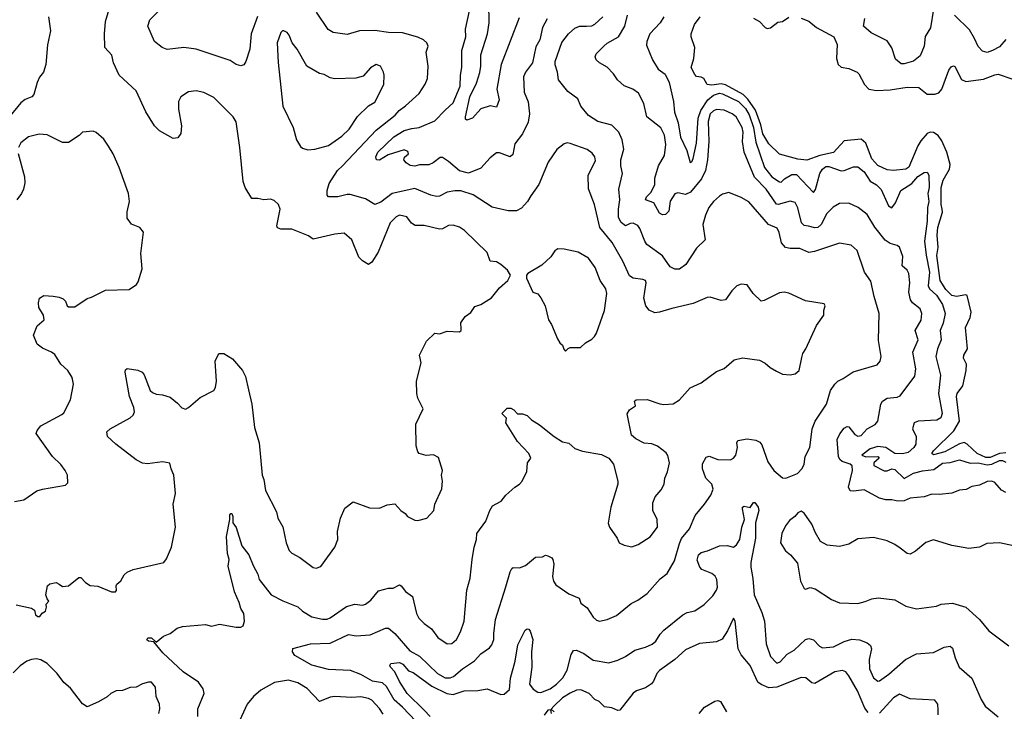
# Model space of a CAD drawing. Extents: x 2133461 to 2293071, y 753526 to 916327.
# Tile 171 of 256: x 2147008 to 2153406, y 847568 to 852067. Entities that reach past the tile are written whole.
import ezdxf

# ---------------------------------------------------------------- set-up
doc = ezdxf.new("R2010")
doc.units = 0

msp = doc.modelspace()

# ---------------------------------------------------------------- linework, layer by layer
at = {"layer": '0CON10XD'}
for points in [[(2146985, 848261.2), (2147085, 848238.8), (2147103.3, 848225), (2147111.2, 848195), (2147125, 848184.2), (2147137.5, 848185), (2147153.6, 848206.4), (2147175, 848220), (2147182.5, 848245), (2147180, 848265), (2147197.5, 848285), (2147185, 848300), (2147176.7, 848325), (2147187.5, 848385), (2147203, 848397), (2147245, 848406.2), (2147264.1, 848394.1), (2147285, 848380), (2147325, 848383.3), (2147391.7, 848438.3), (2147405, 848438.8), (2147435, 848406.2), (2147465, 848386.7), (2147515, 848381.2), (2147605, 848346.2), (2147630, 848345), (2147636.4, 848353.6), (2147633.6, 848383.6), (2147638.8, 848395), (2147663.9, 848416.1), (2147686.7, 848455), (2147705, 848473.3), (2147745, 848490), (2147943.6, 848536.4), (2147960.7, 848559.3), (2147993.3, 848635), (2148019.2, 848765), (2148004.3, 848915), (2148020, 848985), (2148009.5, 849105), (2147991.1, 849145), (2147982.5, 849182.5), (2147935, 849190), (2147837.9, 849177.9), (2147805, 849181.4), (2147763.9, 849203.9), (2147631.2, 849305), (2147578.8, 849355), (2147573.3, 849385), (2147595, 849406.2), (2147725, 849476), (2147745.6, 849494.4), (2147754, 849515), (2147750, 849545), (2147721.4, 849615), (2147705, 849700), (2147693.8, 849775), (2147695, 849790), (2147705, 849797.5), (2147775, 849787.5), (2147803, 849773), (2147815.9, 849755.9), (2147856, 849655), (2147870.7, 849640.7), (2147895, 849630), (2147935, 849625.7), (2147985, 849610.8), (2148033.2, 849573.2), (2148061.2, 849541.2), (2148085, 849533.3), (2148105, 849543.3), (2148181.2, 849608.8), (2148270, 849655), (2148280, 849675), (2148286, 849715), (2148276.7, 849845), (2148302.5, 849895), (2148335, 849895.8), (2148389.7, 849859.7), (2148456, 849785), (2148475.4, 849745.4), (2148495, 849660), (2148515.7, 849565), (2148533.3, 849415), (2148563.3, 849315), (2148583.5, 849105), (2148594.4, 849075), (2148604.4, 849005), (2148676.2, 848865), (2148686, 848825), (2148717.6, 848767.6), (2148739.2, 848665), (2148758.8, 848615), (2148775, 848596.2), (2148827.6, 848567.6), (2148915, 848503.3), (2148935, 848500), (2148965, 848510), (2149056.2, 848635), (2149073.8, 848685), (2149071.7, 848738.3), (2149093.1, 848825), (2149120.7, 848889.3), (2149175, 848930), (2149281.7, 848891.7), (2149345, 848889.2), (2149395, 848910.8), (2149445, 848916.7), (2149483.3, 848875), (2149513.3, 848855), (2149527.5, 848835), (2149575, 848811.2), (2149595, 848810), (2149652.5, 848825), (2149698, 848875), (2149706, 848915), (2149750, 849015), (2149755.8, 849065), (2149748.8, 849105), (2149756, 849135), (2149729.3, 849219.3), (2149696.4, 849236.4), (2149648.3, 849231.7), (2149604.3, 849244.3), (2149594, 849255), (2149584.1, 849294.1), (2149581.2, 849435), (2149630, 849535), (2149594.2, 849604.2), (2149588.8, 849635), (2149586, 849715), (2149616.7, 849835), (2149606.2, 849885), (2149650, 849975), (2149705, 850026.7), (2149735, 850023.3), (2149785, 850041.2), (2149865, 850036.7), (2149875.7, 850044.3), (2149876.2, 850055), (2149873.8, 850095), (2149902.5, 850135), (2149938.1, 850161.9), (2149965, 850200), (2150005, 850213.3), (2150072.7, 850257.3), (2150125, 850323.3), (2150179.3, 850370.7), (2150197.5, 850405), (2150177.7, 850437.7), (2150134.3, 850474.3), (2150105, 850490.8), (2150065, 850496.7), (2150045, 850551.2), (2149898.8, 850695), (2149865, 850717.5), (2149825, 850730.8), (2149795, 850726.9), (2149755, 850707.1), (2149735, 850704.4), (2149635, 850728.9), (2149578, 850728), (2149553.7, 850743.7), (2149523.2, 850783.2), (2149475, 850795.6), (2149454, 850785), (2149415, 850746.2), (2149337.8, 850555), (2149295, 850490), (2149275, 850473.3), (2149235, 850498.6), (2149211.7, 850521.7), (2149165.8, 850635), (2149115, 850678), (2149055, 850670.8), (2148915, 850640), (2148885, 850660), (2148775, 850703.1), (2148705, 850703.2), (2148681.8, 850711.8), (2148678.9, 850725), (2148700.8, 850835), (2148690, 850865), (2148660.7, 850890.7), (2148638.3, 850898.3), (2148595, 850894.2), (2148555, 850903.8), (2148515, 850903.8), (2148472, 850975), (2148460.6, 851015), (2148438.9, 851235), (2148415, 851402.5), (2148395.5, 851435.5), (2148305, 851523.8), (2148269.7, 851559.7), (2148205, 851592.9), (2148155, 851604.4), (2148105, 851597.5), (2148055.7, 851565), (2148038.5, 851535), (2148038.9, 851485), (2148060, 851375), (2148053.9, 851326.1), (2148035, 851297.5), (2148003.9, 851293.9), (2147915, 851343.3), (2147883.3, 851375), (2147827.3, 851467.3), (2147764.1, 851604.1), (2147653.8, 851705), (2147617.5, 851785), (2147605.5, 851835.5), (2147560, 851885), (2147558.6, 851975), (2147565.7, 852055), (2147588.6, 852135)], [(2148552.4, 852087.6), (2148511.4, 851975), (2148502.5, 851875), (2148478, 851795), (2148465, 851773.8), (2148445, 851765.8), (2148415, 851774.3), (2148375, 851801.9), (2148154.3, 851875.7), (2148075, 851885.7), (2147965, 851873.1), (2147933.8, 851885), (2147884.2, 851925), (2147841.2, 852025), (2147853.3, 852065), (2147932.5, 852145)], [(2150252.2, 852077.8), (2150137.1, 851775), (2150107.9, 851615), (2150122.2, 851545), (2150105, 851497.5), (2150064.2, 851505.8), (2150005, 851486.2), (2149950, 851425), (2149913.6, 851413.6), (2149905, 851420), (2149904, 851434), (2149933.3, 851565), (2149976.2, 851653.8), (2149997.2, 851722.8), (2150004.7, 851765), (2150005, 851838.8), (2150047.1, 851975), (2150058.8, 852045), (2150057.1, 852172.9)], [(2152945.5, 852135.5), (2152926.3, 852013.7), (2152892.2, 851957.8), (2152885.6, 851895), (2152858.6, 851831.4), (2152815, 851795.8), (2152755, 851779.2), (2152735, 851780), (2152698.8, 851808.8), (2152674.3, 851884.3), (2152645, 851928.8), (2152541.3, 851981.3), (2152490, 852025), (2152499.1, 852075)], [(2147194.3, 852084.3), (2147208, 851995), (2147188.1, 851901.9), (2147176.7, 851775), (2147161.4, 851725), (2147136.7, 851693.3), (2147121.4, 851658.6), (2147100.3, 851579.7), (2147086.2, 851565), (2147042.7, 851547.3), (2147015, 851525.5), (2146895, 851380.8)], [(2149582, 847505), (2149495.9, 847595), (2149441.9, 847641.9), (2149390.6, 847730.6), (2149365, 847754.2), (2149301.1, 847765), (2149225, 847808.5), (2149156.2, 847833.8), (2149015, 847840), (2148905, 847868.4), (2148795, 847931.6), (2148779.3, 847955), (2148782.8, 847977.2), (2148897.2, 848007.2), (2149025, 848010.5), (2149145, 848068.5), (2149195, 848059.6), (2149285.3, 848064.7), (2149385, 848110), (2149405, 848110), (2149445.3, 848075.3), (2149542.2, 847962.2), (2149605, 847927.7), (2149723.6, 847813.6), (2149772, 847785), (2149805, 847785.3), (2149827.5, 847795), (2149885, 847845.4), (2149963.7, 847896.3), (2150005, 847941.2), (2150059.5, 847980.5), (2150075, 848000), (2150089.4, 848035), (2150088.1, 848075), (2150098.9, 848165), (2150167.1, 848377.1), (2150193.8, 848476.2), (2150205, 848497.5), (2150215, 848502.9), (2150255, 848502.2), (2150293.4, 848516.6), (2150359.5, 848570.5), (2150405, 848573.8), (2150425, 848583.3), (2150440, 848580), (2150466.4, 848566.4), (2150472.5, 848555), (2150478, 848525), (2150469.2, 848445), (2150475.8, 848415), (2150491.3, 848391.3), (2150575, 848332.9), (2150643.8, 848305), (2150655, 848272.5), (2150695, 848241.2), (2150735, 848181.2), (2150755, 848161.2), (2150775, 848153.8), (2150825, 848166.2), (2150885, 848192), (2150980, 848270), (2151025, 848291.4), (2151085, 848334.4), (2151169.4, 848430.6), (2151215.7, 848465), (2151262.8, 848547.2), (2151295, 848660), (2151308.7, 848691.3), (2151360, 848755), (2151398, 848842), (2151458, 848915), (2151498, 848975), (2151513.6, 849013.6), (2151505.8, 849045), (2151465.4, 849085.4), (2151444.6, 849145), (2151445, 849176.7), (2151468.3, 849221.7), (2151487.7, 849227.7), (2151545, 849205.7), (2151625.7, 849204.3), (2151646.7, 849215), (2151662, 849235), (2151671.2, 849285), (2151666.7, 849315), (2151675, 849330), (2151735, 849340.8), (2151791.2, 849331.2), (2151817.9, 849317.9), (2151830.6, 849300.6), (2151869.7, 849189.7), (2151908, 849135), (2151965, 849086.7), (2151986.4, 849083.6), (2152062.5, 849115), (2152092.1, 849147.9), (2152104.3, 849175), (2152112.1, 849225), (2152143.1, 849285), (2152151.9, 849368.1), (2152157.5, 849405), (2152175.8, 849455), (2152251.1, 849565), (2152275.7, 849655), (2152305, 849696.2), (2152325, 849716.2), (2152358.3, 849731.7), (2152423.1, 849776.9), (2152578.7, 849821.3), (2152598.6, 849845), (2152606.6, 849876.6), (2152589.3, 849980.7), (2152593.1, 850155), (2152559.4, 850265), (2152537.5, 850365), (2152497.1, 850425), (2152450, 850565), (2152410.3, 850600.3), (2152335, 850612.5), (2152171.7, 850558.3), (2152135, 850553.1), (2152078.1, 850578.1), (2152015, 850578.2), (2151984.3, 850585), (2151957.5, 850615), (2151943.4, 850683.4), (2151929.7, 850709.7), (2151874.3, 850734.3), (2151745, 850881.9), (2151695, 850910.8), (2151615, 850942), (2151575, 850932.5), (2151555, 850918.6), (2151515, 850884.3), (2151486.7, 850845), (2151464, 850796), (2151447.1, 850735), (2151462.9, 850635), (2151405, 850580), (2151337.3, 850475), (2151295, 850443.3), (2151265, 850444.2), (2151235, 850458.6), (2151185, 850530), (2151083.1, 850605), (2151069.1, 850625), (2151038.3, 850708.3), (2151025, 850727.5), (2150995, 850743.3), (2150975, 850741.1), (2150945, 850726), (2150915, 850747.1), (2150899.7, 850779.7), (2150898.9, 850835), (2150907.5, 850895), (2150900.6, 850965), (2150924.2, 851065.8), (2150914.4, 851115), (2150914.4, 851155), (2150934.3, 851225), (2150922.2, 851285), (2150901.2, 851335), (2150855, 851381.2), (2150765, 851403.3), (2150704.1, 851444.1), (2150653, 851503), (2150635, 851552), (2150569.4, 851599.4), (2150508.1, 851675), (2150501.8, 851725), (2150487, 851773), (2150487.5, 851795), (2150530.9, 851919.1), (2150574.2, 851975), (2150615, 852012), (2150645, 852024.3), (2150690, 852025), (2150725, 852026.4), (2150745, 852036.4), (2150796.5, 852085)], [(2152090.7, 849869.3), (2152097.1, 849895), (2152117.1, 849925), (2152185, 850076.7), (2152233.3, 850145), (2152233.3, 850175), (2152242.5, 850205), (2152235, 850217.5), (2152115, 850238.1), (2152005, 850287.1), (2151975, 850294.2), (2151945, 850290), (2151845, 850240), (2151825, 850236.2), (2151773.3, 850285), (2151735, 850342.5), (2151695, 850346.7), (2151667.5, 850335), (2151635, 850303.3), (2151595, 850243.8), (2151565, 850240), (2151495, 850260.8), (2151475, 850260), (2151385, 850220.8), (2151245, 850188.4), (2151165, 850163.1), (2151135, 850160.8), (2151097.8, 850177.8), (2151075.8, 850205), (2151064.4, 850254.4), (2151069.4, 850299.4), (2151078.1, 850355), (2151075, 850370), (2151057.7, 850377.7), (2150995, 850384.3), (2150969.6, 850399.6), (2150925.9, 850495.9), (2150857.4, 850617.4), (2150777.8, 850715), (2150743.5, 850865), (2150704.5, 850965.5), (2150700.9, 851055), (2150748.6, 851148.6), (2150745.4, 851175), (2150727.8, 851197.8), (2150695, 851221.1), (2150585, 851261.4), (2150565, 851265.7), (2150545, 851260), (2150498.4, 851221.6), (2150440.8, 851139.2), (2150380, 850995), (2150328.5, 850921.5), (2150307.8, 850885), (2150269.1, 850840.9), (2150235, 850822.9), (2150182.7, 850822.7), (2150076.8, 850846.8), (2149955, 850927.5), (2149875, 850952.3), (2149835, 850953.6), (2149785.5, 850944.5), (2149735, 850918.2), (2149715, 850916.8), (2149680, 850925), (2149575, 850968.8), (2149427.1, 850935), (2149355, 850878.6), (2149315, 850864.6), (2149255, 850901.2), (2149155, 850928.7), (2149135, 850929.7), (2149075, 850914.7), (2149013.3, 850915), (2149006, 850926), (2149005.7, 850955), (2149019.1, 851000.9), (2149073.1, 851085), (2149104.3, 851115.7), (2149322.9, 851347.1), (2149446.4, 851445), (2149474.2, 851475.8), (2149514.7, 851505.3), (2149602.6, 851587.4), (2149643.4, 851646.6), (2149657.1, 851685), (2149661.4, 851765), (2149648.6, 851855), (2149662, 851895), (2149654, 851915), (2149631.2, 851935), (2149595, 851952.2), (2149495, 851981.4), (2149405, 851982.2), (2149315, 851995.6), (2149215, 851993.1), (2149135, 851971.1), (2149045, 851983.1), (2149012.6, 852002.6), (2148935.7, 852115)], [(2150435, 852071.2), (2150405, 852016.2), (2150386.5, 851935), (2150360.8, 851889.2), (2150340.5, 851785), (2150294.4, 851725), (2150281.1, 851695), (2150286, 851595), (2150311.2, 851531.2), (2150320.4, 851455), (2150310.8, 851399.2), (2150275.2, 851324.8), (2150225, 851260), (2150211.1, 851188.9), (2150194.5, 851174.5), (2150125, 851201.5), (2150105, 851200), (2150065, 851168.1), (2150005, 851101.1), (2149925, 851068.2), (2149865, 851082.7), (2149795, 851144.5), (2149755, 851170.6), (2149740.7, 851169.3), (2149695, 851134.5), (2149666.9, 851123.1), (2149605, 851121.7), (2149575, 851113.4), (2149545, 851117.5), (2149518.5, 851135), (2149503.1, 851155), (2149507.6, 851172.4), (2149534.4, 851195), (2149528.9, 851208.9), (2149505, 851220.9), (2149402.7, 851187.3), (2149345, 851152.2), (2149326, 851155), (2149321.5, 851175), (2149334.7, 851205.3), (2149438.1, 851305), (2149505, 851344.7), (2149555, 851359.7), (2149604.1, 851365.9), (2149705, 851407.8), (2149772.4, 851477.6), (2149825, 851526.5), (2149870.3, 851635), (2149872.5, 851705), (2149881.5, 851755), (2149881.5, 851865), (2149905.6, 851955), (2149904.4, 852005), (2149930, 852125)], [(2153415, 848990.9), (2153387.1, 849007.1), (2153345, 849056), (2153325, 849065.7), (2153295, 849062), (2153245, 849038.6), (2153195, 849031.4), (2153158.9, 849011.1), (2153115, 849005.7), (2153065, 848986.2), (2152985, 848978.6), (2152935, 848979.5), (2152885, 848963.3), (2152795, 848954.3), (2152755, 848938), (2152715, 848935.8), (2152675, 848944.4), (2152635, 848943.1), (2152595, 848953.5), (2152495, 849009.2), (2152425, 848998.9), (2152405, 849003.1), (2152393.1, 849025), (2152420, 849135), (2152416.9, 849165), (2152405, 849175.4), (2152353.1, 849193.1), (2152336.5, 849206.5), (2152328.9, 849225), (2152320.4, 849335), (2152336.5, 849373.5), (2152365, 849408.8), (2152385, 849421.2), (2152395, 849418.8), (2152435, 849369.2), (2152455, 849358.6), (2152475, 849362.9), (2152515.5, 849404.5), (2152565.8, 849434.2), (2152583.8, 849455), (2152603.6, 849565), (2152614.7, 849585.3), (2152645, 849603.8), (2152709.3, 849610.7), (2152729.3, 849620.7), (2152825, 849748.8), (2152831.5, 849795), (2152811.1, 849905), (2152845.5, 849985), (2152827.5, 850045), (2152865, 850111.2), (2152870.5, 850155), (2152860, 850185), (2152809.2, 850225), (2152795.4, 850245.4), (2152786, 850295), (2152792.9, 850355), (2152784.6, 850414.6), (2152775, 850437.5), (2152741.9, 850465), (2152746.2, 850526.2), (2152725, 850586.2), (2152708.8, 850598.8), (2152665, 850610), (2152631.4, 850631.4), (2152565, 850718), (2152515, 850799.2), (2152455.5, 850845.5), (2152395, 850872.9), (2152335, 850870), (2152293.9, 850846.1), (2152252.2, 850805), (2152215.2, 850734.8), (2152195, 850715.5), (2152175, 850712.5), (2152132.9, 850722.9), (2152105, 850728.5), (2152087.9, 850745), (2152065, 850842.5), (2152046.8, 850876.8), (2152015, 850885.5), (2151935.9, 850864.1), (2151925, 850866.2), (2151859.3, 850965), (2151781.9, 851041.9), (2151715.3, 851205), (2151703.8, 851275), (2151709.5, 851335), (2151702.9, 851365), (2151663.1, 851435), (2151636.7, 851455), (2151585, 851478.8), (2151535, 851482), (2151515, 851474.7), (2151494.8, 851455), (2151481.2, 851405), (2151486.2, 851273.8), (2151477.8, 851155), (2151463.6, 851085), (2151437.8, 851032.2), (2151365.6, 850945), (2151335, 850930), (2151285, 850940.5), (2151265, 850933.5), (2151234.3, 850885.7), (2151225, 850820), (2151205, 850799.2), (2151185, 850798.1), (2151165, 850807.1), (2151128.5, 850875), (2151074.7, 850894.7), (2151080.3, 850915), (2151110.5, 850945), (2151134.3, 850995), (2151134.4, 851035), (2151158.9, 851115), (2151196.6, 851183.4), (2151207.4, 851255), (2151198.3, 851315), (2151173.4, 851363.4), (2151082.5, 851435), (2151062.4, 851522.4), (2151028.3, 851588.3), (2150992.5, 851615), (2150935, 851636.7), (2150893.3, 851675), (2150866, 851715), (2150825, 851758), (2150775, 851785.7), (2150754, 851805), (2150747.5, 851825), (2150754.3, 851845), (2150802.9, 851895), (2150825, 851914.4), (2150898.1, 851955), (2150939.2, 852025), (2150956.7, 852095)], [(2151193.3, 852085), (2151170, 852045), (2151102.2, 851975), (2151082.9, 851925), (2151080.3, 851900.3), (2151119.2, 851805), (2151157.5, 851745), (2151201.9, 851711.9), (2151228.6, 851658.6), (2151255.4, 851535), (2151263.1, 851465), (2151285.9, 851395.9), (2151301.5, 851301.5), (2151343.2, 851215), (2151365, 851136.7), (2151375, 851141.2), (2151385, 851163.8), (2151406.4, 851263.6), (2151416.3, 851425), (2151433.2, 851475), (2151479, 851545), (2151515, 851574.8), (2151555, 851588.4), (2151575, 851584), (2151677.5, 851535), (2151725, 851489.6), (2151748.6, 851448.6), (2151776.9, 851365), (2151790.1, 851270.1), (2151846.8, 851105), (2151895, 851045.3), (2151945, 851011.1), (2151955, 851009.6), (2151978.2, 851031.8), (2152025, 851060.5), (2152055, 851058.9), (2152165, 850942), (2152178.9, 850961.1), (2152207.3, 851065), (2152225, 851094.2), (2152245, 851112), (2152265, 851112), (2152345, 851083.1), (2152365, 851084.5), (2152425, 851109.5), (2152455, 851110), (2152495, 851076.4), (2152535, 851016.7), (2152575, 850992.3), (2152605, 850961.5), (2152652.6, 850855), (2152675, 850843.1), (2152699.3, 850875), (2152732.9, 850955), (2152805, 851000.9), (2152843.9, 851046.1), (2152885, 851072), (2152905, 851073.8), (2152915.6, 851055), (2152917.1, 850975), (2152909.7, 850935), (2152914.7, 850885), (2152906.6, 850845), (2152904.7, 850755), (2152887.1, 850625), (2152897, 850535), (2152920.7, 850425), (2152910.7, 850335), (2152919.3, 850315), (2152965, 850274.6), (2153003.6, 850215), (2153020.8, 850155), (2153008.1, 850091.9), (2152989.1, 850045), (2152996.2, 849985), (2152971.3, 849925), (2152961.6, 849875), (2152991.5, 849755), (2152978.9, 849635), (2153003.1, 849505), (2152993.4, 849476.6), (2152967.2, 849462.8), (2152845.5, 849455.5), (2152820.6, 849445), (2152810.3, 849405), (2152832.3, 849355), (2152830, 849305), (2152818.9, 849285), (2152781.9, 849251.9), (2152745, 849241.8), (2152695, 849244.2), (2152635, 849284.2), (2152585, 849289.8), (2152535, 849275.5), (2152479.2, 849235), (2152505, 849223.8), (2152584.5, 849224.5), (2152592.9, 849215), (2152558.8, 849185), (2152557.1, 849167.1), (2152625, 849131.3), (2152645, 849132.4), (2152675, 849144.7), (2152695, 849140.8), (2152755, 849083.1), (2152815, 849116.6), (2152875, 849132), (2152948.9, 849141.1), (2153005, 849182.9), (2153055, 849187.5), (2153115, 849202.7), (2153185, 849182.7), (2153235, 849183.4), (2153295, 849171.7), (2153325, 849175.9), (2153375, 849198.6), (2153395, 849199.8), (2153415, 849188.5)], [(2152123.3, 851153.3), (2152065, 851159.6), (2151945, 851192.2), (2151875, 851258.5), (2151837.1, 851325), (2151823.1, 851383.1), (2151788, 851478), (2151739.7, 851549.7), (2151709.8, 851579.8), (2151593.1, 851643.1), (2151565, 851649), (2151505, 851641.2), (2151475, 851644), (2151453.9, 851683.9), (2151435, 851693.3), (2151406.1, 851696.1), (2151395, 851710), (2151372, 851755), (2151388.8, 851815), (2151394, 851885), (2151371.4, 851955), (2151370.8, 851975), (2151392.9, 852035), (2151430, 852085)], [(2151775, 852075.8), (2151815, 852053.8), (2151852.5, 852015), (2151865, 852010), (2151887.3, 852012.7), (2151935, 852050), (2151965, 852054.2), (2152005, 852083.3)], [(2152086.4, 852076.4), (2152136.1, 852056.1), (2152185, 852016.7), (2152297.5, 851955), (2152319.4, 851905), (2152315.4, 851815), (2152325.5, 851775), (2152345, 851758.5), (2152395, 851749.4), (2152450, 851725), (2152460.8, 851715), (2152496.7, 851645), (2152525, 851614.5), (2152575, 851606.8), (2152665, 851611.3), (2152775, 851628.3), (2152850, 851625), (2152905, 851582.2), (2152955, 851582.1), (2152979.9, 851590.1), (2153000, 851615), (2153045, 851738.8), (2153060.3, 851759.7), (2153075, 851766.7), (2153085, 851762.5), (2153127.5, 851677.5), (2153155, 851663.8), (2153271.3, 851678.7), (2153345, 851708.5), (2153365, 851711.1), (2153455, 851681.8)], [(2153415, 851938.6), (2153375, 851890.8), (2153330, 851865), (2153295, 851852.9), (2153265, 851862), (2153235, 851891.2), (2153212.5, 851945), (2153180, 852000), (2153081.8, 852095)], [(2148880.3, 851220.3), (2148925, 851223.3), (2149015, 851248.9), (2149101.1, 851308.9), (2149147.5, 851355), (2149203.7, 851436.3), (2149275, 851506.2), (2149315, 851530), (2149372.9, 851645), (2149375.8, 851705), (2149371.2, 851725), (2149351.2, 851765), (2149325, 851774), (2149287.3, 851752.7), (2149240.5, 851699.5), (2149192.9, 851687.1), (2149055, 851680.9), (2149025, 851688.9), (2148985, 851710), (2148955, 851715.8), (2148873.8, 851765), (2148810, 851875), (2148778, 851915), (2148758.8, 851965), (2148745, 851983.3), (2148725, 851993.3), (2148715, 851993.3), (2148705, 851982.5), (2148681.1, 851915), (2148687.1, 851787.1), (2148716.9, 851505), (2148785.4, 851365), (2148805.7, 851285), (2148831.3, 851241.3), (2148845, 851230), (2148880.3, 851220.3)], [(2146973, 848933), (2147035, 848943.3), (2147118.3, 849001.7), (2147155, 849013.3), (2147305, 849040), (2147320, 849055), (2147317.5, 849105), (2147302.5, 849135), (2147275, 849172.5), (2147220, 849225), (2147113.8, 849375), (2147121.2, 849395), (2147145.7, 849424.3), (2147282.3, 849497.7), (2147295, 849510), (2147337.1, 849595), (2147356.2, 849695), (2147348.8, 849738.8), (2147321.2, 849785), (2147275.5, 849825.5), (2147235, 849888.8), (2147215, 849903.8), (2147155, 849930), (2147121.2, 849955), (2147096.7, 850015), (2147120, 850075), (2147165.8, 850115), (2147162, 850145), (2147132.5, 850195), (2147130, 850225), (2147136.7, 850255), (2147165, 850273.3), (2147225, 850268.8), (2147265, 850262), (2147290.3, 850250.3), (2147306.2, 850235), (2147316.2, 850205), (2147325, 850198), (2147365, 850198.6), (2147445, 850254), (2147475, 850260.8), (2147565, 850307.5), (2147718.3, 850311.7), (2147767.5, 850345), (2147778.3, 850361.7), (2147803.3, 850445), (2147793.8, 850545), (2147812.5, 850685), (2147787.5, 850715), (2147735, 850736.7), (2147706.2, 850775), (2147706.1, 850816.1), (2147720, 850885), (2147714.4, 850935), (2147654, 851105), (2147614.3, 851195), (2147584.4, 851244.4), (2147555, 851289.2), (2147505, 851332), (2147485, 851342), (2147416.1, 851333.9), (2147395, 851313.3), (2147325, 851267.5), (2147285, 851266.7), (2147186.5, 851316.5), (2147135, 851322.2), (2147064.7, 851305.3), (2147014.4, 851265), (2147000, 851235)], [(2153415, 849249.9), (2153375.2, 849245.2), (2153315, 849218.3), (2153285, 849219.3), (2153230.3, 849245), (2153165, 849305.2), (2153145, 849315.6), (2153115, 849307), (2153019.6, 849255), (2152945, 849235.8), (2152935.8, 849245), (2152945, 849261.4), (2153078.4, 849391.6), (2153115.7, 849455), (2153094.3, 849615.7), (2153100, 849635), (2153136, 849684), (2153158.2, 849785), (2153160.3, 849825), (2153140, 849865), (2153143.9, 849885), (2153166.6, 849925), (2153154.7, 850064.7), (2153185, 850129.4), (2153191.2, 850165), (2153165, 850272.5), (2153155, 850277.5), (2153095, 850265.8), (2153065, 850272.7), (2153025, 850312.6), (2152989.7, 850369.7), (2152967.7, 850532.3), (2152977, 850585), (2152969.9, 850665), (2152974.8, 850715), (2153004.2, 850815), (2153003.1, 850835), (2152995.5, 850865), (2152995.2, 850975), (2153008, 851022), (2153050, 851095), (2153054, 851125), (2153032.4, 851205), (2152998.8, 851278.8), (2152975, 851312.7), (2152945, 851331.8), (2152925, 851335.4), (2152905, 851327.1), (2152862.5, 851277.5), (2152843.5, 851246.5), (2152785, 851108.1), (2152765, 851094.6), (2152685, 851086.5), (2152645, 851090), (2152585, 851117.6), (2152545, 851160.5), (2152505, 851263.1), (2152475, 851288.9), (2152365, 851278.3), (2152295, 851203.1), (2152206.8, 851183.2), (2152123.3, 851153.3)], [(2146997, 851197), (2147039.5, 851045), (2147040.9, 851005), (2147032.1, 850965), (2147018.2, 850935), (2146988.5, 850895)], [(2150555, 849910), (2150571.2, 849928.8), (2150585, 849933.3), (2150652.5, 849935), (2150684.2, 849965.8), (2150725, 849988), (2150742, 850005), (2150755, 850027.5), (2150807.1, 850175), (2150823.3, 850285), (2150815.6, 850315), (2150780.5, 850370.5), (2150747.8, 850455), (2150704.2, 850515), (2150636.4, 850553.6), (2150545, 850573.8), (2150505, 850576.7), (2150485, 850562.5), (2150460, 850525), (2150400.5, 850469.5), (2150310, 850415), (2150300, 850405), (2150300, 850385), (2150342.5, 850295), (2150375, 850283.3), (2150395, 850257.5), (2150421.2, 850205), (2150443.3, 850115), (2150462.5, 850085), (2150501.7, 849991.7), (2150517.5, 849965), (2150535, 849950), (2150543, 849923), (2150555, 849910)], [(2148164.6, 847535.4), (2148165.5, 847585), (2148205.6, 847685), (2148200.6, 847715), (2148168.8, 847758.8), (2148070.8, 847825), (2147937.8, 847947.8), (2147879.3, 848019.3), (2147845, 848023.8), (2147833.3, 848033.3), (2147840, 848045), (2147865, 848045.7), (2147895, 848017.5), (2147942.3, 848057.7), (2147985, 848073.8), (2148031, 848109), (2148065, 848119.7), (2148215, 848133), (2148255, 848121.4), (2148305, 848134.4), (2148415, 848115.6), (2148445, 848115.8), (2148460, 848125), (2148468.8, 848155), (2148464.6, 848204.6), (2148445, 848236.2), (2148434.5, 848275), (2148402.5, 848345), (2148362.7, 848512.7), (2148368, 848555), (2148358.8, 848595), (2148352, 848705), (2148373.3, 848815), (2148373.3, 848845), (2148380, 848855), (2148386.7, 848855), (2148392.5, 848835), (2148392.5, 848795), (2148413.2, 848763.2), (2148450, 848645), (2148496.2, 848586.2), (2148525, 848516.7), (2148555, 848460), (2148563.1, 848425), (2148642.5, 848325), (2148716.4, 848286.4), (2148815, 848248.1), (2148845, 848220), (2148905, 848182.9), (2148975, 848168.1), (2149005, 848167.1), (2149025, 848175.6), (2149130.5, 848249.5), (2149185, 848264.4), (2149235, 848259.4), (2149254.5, 848265.5), (2149289.1, 848290.9), (2149338.2, 848351.8), (2149405, 848369.5), (2149435, 848369.6), (2149475, 848391.4), (2149487.1, 848385), (2149515, 848347.1), (2149559.4, 848315), (2149586.9, 848205), (2149601.9, 848175), (2149635, 848140), (2149684.5, 848104.5), (2149725, 848048), (2149785, 848006), (2149815, 848010), (2149845.7, 848035), (2149872.2, 848085), (2149896.4, 848155), (2149912.7, 848355), (2149935.5, 848435), (2149946.9, 848555), (2149960, 848635), (2149975.7, 848685), (2149978, 848725), (2150036.2, 848805), (2150062.5, 848875), (2150080, 848905), (2150136.7, 848935), (2150166.7, 848975), (2150225, 849026), (2150256.2, 849045), (2150273.8, 849065), (2150302.3, 849127.7), (2150306.7, 849185), (2150328.8, 849215), (2150316.2, 849245), (2150242.7, 849322.7), (2150167.5, 849445), (2150170, 849475), (2150140, 849505), (2150175, 849540), (2150199.3, 849539.3), (2150219.3, 849529.3), (2150243, 849503), (2150275, 849503.3), (2150305, 849492.5), (2150333.3, 849465), (2150385, 849432), (2150480, 849355), (2150535, 849320.8), (2150575, 849312.5), (2150615, 849276.7), (2150665, 849260.6), (2150788.8, 849238.8), (2150835, 849213.8), (2150866.2, 849175), (2150894, 849065), (2150894, 849045), (2150848, 848895), (2150831.7, 848791.7), (2150840, 848765), (2150890, 848695), (2150903.3, 848665), (2150935, 848648), (2150985, 848638.8), (2151027, 848653), (2151105, 848703.3), (2151151.2, 848765), (2151150, 848815), (2151122.5, 848875), (2151121.4, 848925), (2151136.8, 848963.2), (2151175, 849008.8), (2151195.7, 849045), (2151200.5, 849085), (2151216.9, 849125), (2151230, 849185), (2151218.8, 849231.2), (2151208.3, 849248.3), (2151152.1, 849292.1), (2151115, 849306.9), (2151065, 849313.1), (2151010.3, 849340.3), (2150983.8, 849365), (2150956.1, 849503.9), (2150970.5, 849529.5), (2151008.8, 849555), (2151003.3, 849585), (2151012.5, 849595), (2151085.8, 849595.8), (2151166.9, 849566.9), (2151193.2, 849563.2), (2151255, 849566.9), (2151295, 849594.2), (2151365, 849672), (2151436.2, 849705), (2151535, 849778), (2151585, 849798), (2151650, 849855), (2151705, 849866.2), (2151815, 849851.2), (2151852.3, 849832.3), (2151885, 849803.8), (2151925, 849780), (2151965, 849761.2), (2152013.9, 849756.1), (2152045.9, 849764.1), (2152073.8, 849785), (2152090.7, 849869.3)], [(2149675.3, 847535), (2149636.3, 847576.3), (2149525.3, 847685), (2149475, 847761.9), (2149445.4, 847825), (2149417.7, 847855), (2149413, 847867), (2149419.8, 847880.2), (2149475, 847886.4), (2149498, 847875), (2149535, 847832), (2149565, 847819.7), (2149685, 847731), (2149783.3, 847683.3), (2149825, 847678.1), (2149895, 847700.9), (2149985, 847704.5), (2150045, 847715.4), (2150135, 847678.1), (2150155, 847679.2), (2150189.9, 847710.1), (2150196.7, 847783.3), (2150226.2, 847893.8), (2150245, 848001.2), (2150292.7, 848095), (2150305.4, 848104.6), (2150315, 848103.2), (2150325, 848090), (2150342.5, 848035), (2150333, 847955), (2150336.2, 847856.2), (2150321.4, 847745), (2150345, 847712.5), (2150375, 847692), (2150395, 847690), (2150455, 847715.3), (2150495, 847744), (2150536, 847785), (2150565.3, 847835), (2150592.1, 847937.9), (2150607.3, 847962.7), (2150625, 847965.5), (2150674, 847945), (2150735, 847900.5), (2150835, 847882.5), (2150895, 847901.4), (2150945, 847925.7), (2151005, 847966.2), (2151075, 847986.2), (2151116.7, 848005), (2151141.2, 848025), (2151169.7, 848070.3), (2151194.3, 848095.7), (2151316.7, 848195), (2151345, 848210.8), (2151395, 848220.8), (2151456.4, 848263.6), (2151511.2, 848318.8), (2151535.5, 848355), (2151541.8, 848375), (2151538.2, 848425), (2151527.7, 848447.7), (2151505, 848465.3), (2151440.9, 848490.9), (2151426.9, 848505), (2151410.7, 848550.8), (2151417.6, 848585), (2151435, 848601.8), (2151478.1, 848611.9), (2151555, 848644.2), (2151603.9, 848646.1), (2151645, 848636.2), (2151665, 848650), (2151687.5, 848685), (2151699.7, 848765), (2151718.6, 848815), (2151703.6, 848885), (2151704.8, 848895.2), (2151715, 848902.9), (2151755, 848893.5), (2151775, 848925.5), (2151785, 848926.2), (2151805.8, 848895.8), (2151811.6, 848875), (2151788.9, 848795), (2151789.6, 848695), (2151759.3, 848535), (2151758.8, 848505), (2151771.5, 848431.5), (2151780, 848325), (2151831.2, 848211.2), (2151847.5, 848155), (2151857.3, 848007.3), (2151886.9, 847925), (2151924.4, 847884.4), (2151935, 847882.9), (2151949.3, 847890.7), (2151995, 847939.2), (2152041.2, 847965), (2152115, 848035.8), (2152135, 848042.5), (2152165, 848032.5), (2152205, 847990.8), (2152225, 847980), (2152295, 847988.5), (2152365, 848022.5), (2152415, 848037.3), (2152465, 848033.5), (2152514.6, 848014.6), (2152535.6, 847995.6), (2152541.9, 847975), (2152527.8, 847905), (2152530.5, 847845), (2152555.6, 847785), (2152583.6, 847763.6), (2152595, 847765.6), (2152655, 847810), (2152762.9, 847905), (2152835, 847941.9), (2152945, 847950.8), (2153015, 847985.5), (2153055, 847990.8), (2153069.1, 847979.1), (2153086.5, 847915), (2153113.1, 847855), (2153194.4, 847784.4), (2153255.8, 847645), (2153281.7, 847601.7), (2153365, 847531.4)], [(2153465, 848644), (2153375, 848664.2), (2153291.4, 848658.6), (2153245, 848636.2), (2153175, 848628), (2153065, 848646), (2152945, 848684), (2152895, 848666), (2152829.3, 848610.7), (2152795, 848590.8), (2152775, 848594), (2152728.8, 848628.8), (2152695, 848653.8), (2152645, 848677.1), (2152555, 848699.4), (2152455, 848690), (2152394.5, 848655.5), (2152335, 848639.4), (2152255, 848649.2), (2152212.1, 848672.1), (2152178.5, 848728.5), (2152154.4, 848785), (2152105, 848856.7), (2152085, 848870), (2152065, 848860), (2152043.8, 848835), (2152010.2, 848809.8), (2151982.9, 848775), (2151959.4, 848725), (2151950.6, 848665), (2151985, 848611.2), (2152016.2, 848585), (2152061.2, 848531.2), (2152081.2, 848415), (2152105, 848367.5), (2152115, 848363.3), (2152145, 848373.3), (2152177.5, 848365), (2152283.3, 848295), (2152335, 848273.1), (2152455, 848269.2), (2152502, 848282), (2152545, 848300), (2152585.8, 848305.8), (2152695, 848292.5), (2152765, 848251.2), (2152835, 848234.3), (2152965, 848251.4), (2152995, 848264), (2153068.3, 848271.7), (2153155.4, 848245.4), (2153245.4, 848165.4), (2153305, 848092), (2153435, 847994)], [(2152520.1, 847560.1), (2152499.3, 847589.2), (2152451.3, 847701.3), (2152395, 847798.6), (2152375, 847824.3), (2152355, 847834.4), (2152305, 847824.5), (2152175, 847749.1), (2152155, 847753.3), (2152116.6, 847786.6), (2152085, 847789.1), (2151927.5, 847725), (2151875, 847720.9), (2151825, 847742.3), (2151805, 847757.8), (2151755, 847866.4), (2151695, 847935.6), (2151676.9, 847975), (2151656.7, 848155), (2151645, 848173.3), (2151607.4, 848092.6), (2151573.3, 848036.7), (2151535, 848020.6), (2151425, 848010), (2151335, 847967.5), (2151265.8, 847904.2), (2151165, 847834.3), (2151148.5, 847815), (2151126.9, 847765), (2151112.1, 847747.9), (2151075, 847720.4), (2151015, 847701.1), (2150995, 847685.6), (2150906.9, 847575), (2150895, 847574.2), (2150855, 847591.1), (2150807.1, 847597.1), (2150772.2, 847632.2), (2150744, 847645), (2150708.8, 847685), (2150655, 847708.6), (2150625, 847705.6), (2150585, 847686.7), (2150535, 847656.4), (2150477.9, 847602.1), (2150461.7, 847581.7), (2150481.2, 847565)], [(2147911.2, 847555), (2147918, 847585), (2147915.8, 847615), (2147894.2, 847665), (2147889.2, 847725), (2147865, 847756.7), (2147845, 847758.8), (2147805, 847746.2), (2147765, 847724.3), (2147725, 847722.5), (2147675, 847704.2), (2147635, 847702), (2147600, 847685), (2147575, 847662), (2147519.7, 847630.3), (2147445, 847596.7), (2147415, 847616.7), (2147338.3, 847718.3), (2147294.3, 847755), (2147251.5, 847815), (2147185, 847879.5), (2147145, 847903.1), (2147115, 847908.8), (2147085, 847906.2)], [(2147085, 847906.2), (2147054.7, 847895.3), (2147010, 847865), (2146965, 847818.8)], [(2149369.5, 847549.5), (2149345, 847586.9), (2149295, 847640), (2149275, 847651.4), (2149225, 847661.4), (2149165, 847657.1), (2149054.4, 847664.4), (2149025, 847660), (2148955, 847632.5), (2148875, 847716.5), (2148814, 847754), (2148755, 847771.8), (2148664, 847755), (2148575, 847706.7), (2148525.8, 847665), (2148486.7, 847615), (2148425, 847483.3)], [(2152976.9, 847545), (2152975.5, 847575), (2152974.5, 847614.5), (2152955, 847640), (2152795, 847650), (2152725, 847679.4), (2152685, 847655.5), (2152595, 847555.5)], [(2151422.9, 847555), (2151456.7, 847595), (2151525, 847633.9), (2151545, 847637.7), (2151561.2, 847631.2), (2151600.2, 847565)], [(2150463.8, 847555), (2150458.3, 847578.3), (2150440, 847575), (2150415.9, 847544.1)]]:
    msp.add_lwpolyline(points, dxfattribs=at)

doc.saveas('drawing.dxf')
